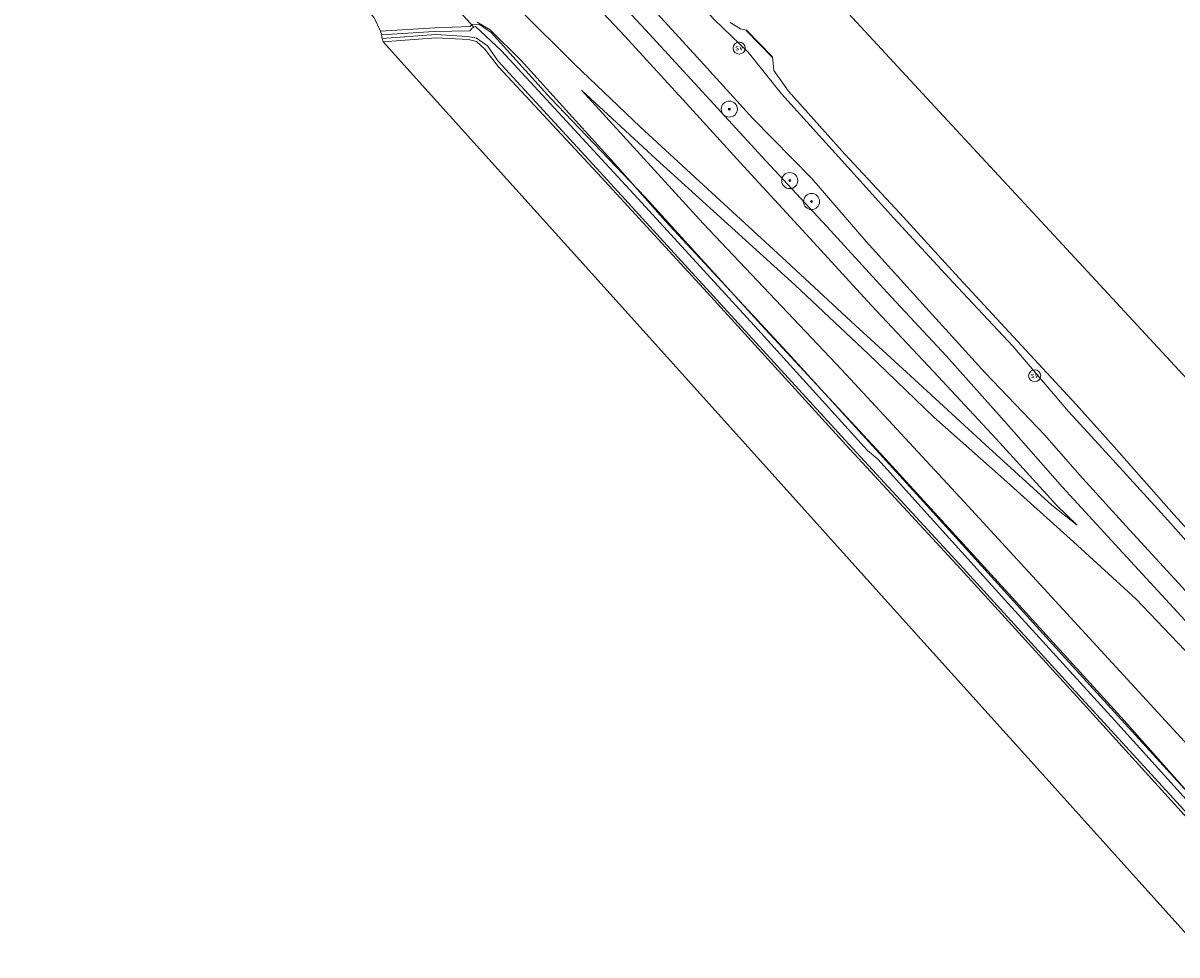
# Model space of a CAD drawing. Extents: x 130905 to 137824, y 412333 to 417928.
# Tile 119 of 256: x 134004 to 134291, y 412707 to 412939. Entities that reach past the tile are written whole.
import ezdxf
from ezdxf.enums import TextEntityAlignment as Align
from ezdxf.lldxf.tags import DXFTag

# ---------------------------------------------------------------- set-up
doc = ezdxf.new("R2010")
doc.units = 0
for name, color, linetype, lineweight in [('B-ME-GR-BOOM-S', 90, 'Continuous', 25), ('B-ME-GR-BOUWLAND_AKKERBOUW-GV', 80, 'Continuous', 13), ('B-ME-GR-GRAS-GV', 60, 'Continuous', 13), ('B-ME-GW-TALUD_KRUIN-G', 90, 'Continuous', 18), ('B-ME-GW-TALUD_TEEN-G', 90, 'Continuous', 18), ('B-ME-IE-MEUBILAIR_WATERWEGMEUBILAIR-S', 150, 'Continuous', 25), ('B-ME-IE-TERREINAFSCHEIDING_KUNSTMATIG_HEKWERK-G', 20, 'IE-TERREINAFSCHEIDING-KUNSTMATIG', 18), ('B-ME-KG-GRENS_OPNAME-G', 210, 'KG-OPNAME', 18), ('B-ME-KW-KUNSTWERK_DUIKER-G', 170, 'Continuous', 18), ('B-ME-OB-BESCHOEIING-GV', 7, 'Continuous', 18), ('B-ME-OB-OEVERVOORZIENING-G', 7, 'Continuous', 18), ('B-ME-OG-WATER_KANAAL-GV', 120, 'Continuous', 18), ('B-ME-OG-WATER_SLOOT-G', 120, 'Continuous', 18), ('B-ME-OG-WATER_SLOOT-GV', 120, 'Continuous', 18)]:
    doc.layers.add(name, color=color, linetype=linetype, lineweight=lineweight)
doc.styles.add('NLCS-ISO', font='NLCS-ISO.ttf')
doc.styles.get("Standard").update_dxf_attribs({"font": 'arial.ttf'})
doc.linetypes.add('IE-TERREINAFSCHEIDING-KUNSTMATIG', pattern='A,4,[82,NLCS.SHX,S=0.75,R=90,X=0,Y=0],4,-2', length=10)
tags = doc.linetypes.add('KG-OPNAME', pattern='A,5.5,-2,["O",Standard,S=1.8,R=0,X=-0.5,Y=-0.9],-2,5.5,-2,[5,NLCS.SHX,S=0.75,R=0,X=0,Y=0],-2', length=19).pattern_tags.tags
tags[6] = DXFTag(74, 10)

# ---------------------------------------------------------------- blocks, each defined once
blk = doc.blocks.new('SGR-BOOM_01-SO')
at = {"linetype": 'ByBlock', "lineweight": 18}
h = blk.add_hatch(color=0, dxfattribs=at)
h.dxf.hatch_style = 1
edge = h.paths.add_edge_path()
edge.add_arc((0, 0), 0.25, 0, 360)
at = {"color": 0, "linetype": 'ByBlock', "lineweight": 18}
for radius in [2, 0.25]:
    blk.add_circle((0, 0), radius, dxfattribs=at)
blk = doc.blocks.new('SIE-WATER_PAAL_SCHEEPVAARTBORD-SO')
at = {"color": 0, "linetype": 'ByBlock', "lineweight": 18}
blk.add_circle((0, 0), 1.5, dxfattribs=at)
at = {"color": 0, "linetype": 'ByBlock', "lineweight": 18, "style": 'NLCS-ISO'}
blk.add_text('sv', height=1.5, dxfattribs=at).set_placement((0, 0.17), align=Align.MIDDLE_CENTER)

msp = doc.modelspace()

# ---------------------------------------------------------------- linework, layer by layer
at = {"layer": 'B-ME-GR-BOUWLAND_AKKERBOUW-GV'}
msp.add_polyline3d([(134312.793, 412719.985, 0.421), (134297.734, 412707.354, 0.575), (134281.211, 412725.693, 0.584), (134253.654, 412756.278, 0.6), (134221.762, 412791.674, 0.619), (134190.079, 412826.839, 0.638), (134158.059, 412862.377, 0.656), (134125.6, 412898.403, 0.675), (134093.372, 412934.172, 0.694), (134106.594, 412935.144, 0.553), (134114.629, 412934.732, 0.531), (134116.62, 412934.308, 0.483), (134118.696, 412932.352, 0.528), (134122.06, 412927.997, 0.605), (134146.649, 412901.539, 0.46), (134174.815, 412870.951, 0.439), (134208.398, 412834.048, 0.449), (134236.964, 412803.186, 0.426), (134266.6, 412770.601, 0.487), (134299.754, 412734.093, 0.519)], close=True, dxfattribs=at)
at = {"layer": 'B-ME-GR-GRAS-GV'}
for points in [[(134142.472, 412954.531, 5.476), (134158.622, 412937.212, 5.491), (134173.693, 412920.761, 5.534), (134188.508, 412904.657, 5.473), (134203.629, 412888.308, 5.45), (134218.548, 412872.024, 5.443), (134233.441, 412856.115, 5.33), (134247.717, 412840.074, 5.396), (134262.239, 412823.586, 5.431), (134277.278, 412807.215, 5.592), (134292.705, 412790.469, 5.586)], [(134292.705, 412790.469, 5.586), (134277.278, 412807.215, 5.592), (134262.239, 412823.586, 5.431), (134247.717, 412840.074, 5.396), (134233.441, 412856.115, 5.33), (134218.548, 412872.024, 5.443), (134203.629, 412888.308, 5.45), (134188.508, 412904.657, 5.473), (134173.693, 412920.761, 5.534), (134158.622, 412937.212, 5.491), (134142.472, 412954.531, 5.476)], [(134127.402, 412942.178, 1.297), (134140.925, 412928.62, 1.444), (134140.947, 412928.626, 1.437), (134157.284, 412913.056, 1.759), (134175.079, 412896.683, 2.324), (134192.447, 412880.656, 2.872), (134209.692, 412864.716, 3.432), (134226.414, 412849.358, 3.971), (134243.019, 412834.134, 4.554), (134259.571, 412819.05, 5.131), (134265.859, 412814.122, 5.378), (134260.83, 412819.03, 5.382), (134245.722, 412835.545, 5.345), (134230.198, 412852.263, 5.335), (134214.691, 412868.763, 5.385), (134199.465, 412885.409, 5.465), (134183.888, 412902.341, 5.493), (134168.668, 412918.974, 5.511), (134153.431, 412935.575, 5.495), (134138.655, 412951.411, 5.525)], [(134138.655, 412951.411, 5.525), (134153.431, 412935.575, 5.495), (134168.668, 412918.974, 5.511), (134183.888, 412902.341, 5.493), (134199.465, 412885.409, 5.465), (134214.691, 412868.763, 5.385), (134230.198, 412852.263, 5.335), (134245.722, 412835.545, 5.345), (134260.83, 412819.03, 5.382), (134265.859, 412814.122, 5.378), (134259.571, 412819.05, 5.131), (134243.019, 412834.134, 4.554), (134226.414, 412849.358, 3.971), (134209.692, 412864.716, 3.432), (134192.447, 412880.656, 2.872), (134175.079, 412896.683, 2.324), (134157.284, 412913.056, 1.759), (134140.947, 412928.626, 1.437), (134140.925, 412928.62, 1.444), (134127.402, 412942.178, 1.297)], [(134292.911, 412797.682, 3.551), (134278.016, 412813.981, 3.514), (134266.502, 412826.607, 3.521), (134257.853, 412836.516, 3.437), (134243.027, 412851.973, 3.544), (134228.239, 412868.165, 3.511), (134213.475, 412884.604, 3.421), (134199.912, 412900.251, 3.354), (134185.254, 412915.178, 3.495), (134171.382, 412930.476, 3.453), (134158.836, 412944.097, 3.558)], [(134158.836, 412944.097, 3.558), (134171.382, 412930.476, 3.453), (134185.254, 412915.178, 3.495), (134199.912, 412900.251, 3.354), (134213.475, 412884.604, 3.421), (134228.239, 412868.165, 3.511), (134243.027, 412851.973, 3.544), (134257.853, 412836.516, 3.437), (134266.502, 412826.607, 3.521), (134278.016, 412813.981, 3.514), (134292.911, 412797.682, 3.551)], [(134299.763, 412740.556, 1.079), (134277.529, 412765.574, 1.249), (134248.913, 412797.019, 1.14), (134218.063, 412830.756, 1.184), (134187.383, 412863.904, 1.105), (134158.545, 412895.583, 0.959), (134134.989, 412920.158, 0.632), (134120.261, 412936.535, 0.767), (134117.229, 412938.584, 0.745), (134115.551, 412938.506, 0.867), (134115.058, 412938.024, 0.657), (134106.254, 412937.662, 0.696), (134092.768, 412936.849, 0.965), (134091.163, 412940.151, 1.207)], [(134299.175, 412739.127, -0.15), (134275.978, 412764.733, -0.15), (134247.87, 412795.543, -0.15), (134216.347, 412830.53, -0.15), (134213.75, 412832.692, -0.15), (134186.485, 412862.691, -0.15), (134157.658, 412894.216, -0.15), (134130.909, 412923.139, -0.15), (134122.772, 412931.931, -0.15), (134116.368, 412938.028, -0.15), (134115.615, 412937.633, -0.15), (134114.967, 412936.96, -0.15), (134106.101, 412936.724, -0.15), (134092.982, 412935.901, -0.15), (134092.768, 412936.849, 0.965), (134106.254, 412937.662, 0.696), (134115.058, 412938.024, 0.657), (134115.551, 412938.506, 0.867), (134117.229, 412938.584, 0.745), (134120.261, 412936.535, 0.767), (134134.989, 412920.158, 0.632), (134158.545, 412895.583, 0.959), (134187.383, 412863.904, 1.105), (134218.063, 412830.756, 1.184), (134248.913, 412797.019, 1.14), (134277.529, 412765.574, 1.249), (134299.763, 412740.556, 1.079)], [(134175.749, 412939.693, 2.874), (134184.146, 412931.635, 2.83), (134192.399, 412921.304, 2.738), (134206.53, 412905.61, 2.889), (134220.282, 412890.383, 3.079), (134235.031, 412874.406, 3.026), (134249.863, 412858.578, 2.91), (134263.753, 412842.327, 3.06), (134273.043, 412832.221, 3.004), (134288.436, 412815.362, 2.999), (134303.17, 412798.683, 3.067)], [(134303.17, 412798.683, 3.067), (134288.436, 412815.362, 2.999), (134273.043, 412832.221, 3.004), (134263.753, 412842.327, 3.06), (134249.863, 412858.578, 2.91), (134235.031, 412874.406, 3.026), (134220.282, 412890.383, 3.079), (134206.53, 412905.61, 2.889), (134192.399, 412921.304, 2.738), (134184.146, 412931.635, 2.83), (134175.749, 412939.693, 2.874)], [(134179.675, 412939.031, 1.778), (134182.193, 412937.391, 1.778), (134183.731, 412937.106, 1.778), (134183.659, 412937.036, 2.05), (134190.102, 412930.402, 2.07), (134190.174, 412930.472, 1.778), (134190.527, 412927.03, 1.778), (134194.099, 412921.953, 1.778), (134208.152, 412906.254, 1.778), (134221.813, 412891.589, 1.778), (134236.576, 412875.446, 1.778), (134251.07, 412859.803, 1.778), (134265.628, 412844.123, 1.778), (134275.062, 412833.547, 1.778), (134289.926, 412816.776, 1.778), (134305.418, 412799.801, 1.778)], [(134299.754, 412734.093, 0.519), (134266.6, 412770.601, 0.487), (134236.964, 412803.186, 0.426), (134208.398, 412834.048, 0.449), (134174.815, 412870.951, 0.439), (134146.649, 412901.539, 0.46), (134122.06, 412927.997, 0.605), (134118.696, 412932.352, 0.528), (134116.62, 412934.308, 0.483), (134114.629, 412934.732, 0.531), (134106.594, 412935.144, 0.553), (134093.372, 412934.172, 0.694), (134093.184, 412935.005, -0.15), (134106.46, 412936.019, -0.15), (134114.391, 412935.529, -0.15), (134116.604, 412935.101, -0.15), (134119.327, 412933.171, -0.15), (134121.943, 412929.397, -0.15), (134147.341, 412901.843, -0.15), (134175.444, 412871.071, -0.15), (134209.104, 412834.217, -0.15), (134237.563, 412803.445, -0.15), (134267.166, 412770.958, -0.15), (134300.614, 412734.422, -0.15)], [(134296.155, 412779.383, 5.457), (134280.494, 412795.82, 5.46), (134264.982, 412809.965, 5.213), (134247.659, 412825.572, 4.642), (134230.268, 412840.98, 4.044), (134213.971, 412856.679, 3.498), (134195.759, 412873.705, 2.953), (134178.119, 412889.733, 2.399), (134161.243, 412905.042, 1.826), (134142.69, 412922.214, 1.323), (134172.907, 412889.08, 1.231), (134207.366, 412852.686, 1.15), (134237.794, 412819.935, 1.132), (134265.118, 412790.158, 1.187), (134302.041, 412750.125, 1.269)]]:
    msp.add_polyline3d(points, dxfattribs=at)
msp.add_polyline3d([(134333.75, 412737.561, 5.406), (134322.383, 412728.028, 1.288), (134302.041, 412750.125, 1.269), (134265.118, 412790.158, 1.187), (134237.794, 412819.935, 1.132), (134207.366, 412852.686, 1.15), (134172.907, 412889.08, 1.231), (134142.69, 412922.214, 1.323), (134161.243, 412905.042, 1.826), (134178.119, 412889.733, 2.399), (134195.759, 412873.705, 2.953), (134213.971, 412856.679, 3.498), (134230.268, 412840.98, 4.044), (134247.659, 412825.572, 4.642), (134264.982, 412809.965, 5.213), (134280.494, 412795.82, 5.46), (134296.155, 412779.383, 5.457), (134312.03, 412761.319, 5.432), (134327.913, 412743.984, 5.358)], close=True, dxfattribs=at)
at = {"layer": 'B-ME-GW-TALUD_KRUIN-G'}
for points in [[(134037.599, 413069.045, 5.44), (134051.804, 413053.316, 5.517), (134067.154, 413036.931, 5.525), (134081.915, 413020.806, 5.481), (134096.952, 413004.345, 5.56), (134111.955, 412987.902, 5.515), (134127.373, 412970.972, 5.539), (134142.472, 412954.531, 5.476), (134158.622, 412937.212, 5.491), (134173.693, 412920.761, 5.534), (134188.508, 412904.657, 5.473), (134203.629, 412888.308, 5.45), (134218.548, 412872.024, 5.443), (134233.441, 412856.115, 5.33), (134247.717, 412840.074, 5.396), (134262.239, 412823.586, 5.431), (134277.278, 412807.215, 5.592), (134292.705, 412790.469, 5.586), (134308.476, 412773.41, 5.636), (134323.146, 412757.139, 5.671), (134337.838, 412740.99, 5.696)], [(134034.015, 413065.898, 5.477), (134036.643, 413062.925, 5.472), (134052.249, 413046.31, 5.477), (134067.756, 413029.328, 5.438), (134081.953, 413013.87, 5.498), (134096.999, 412996.999, 5.507), (134111.656, 412980.664, 5.429), (134124.846, 412966.62, 5.596), (134138.655, 412951.411, 5.525), (134153.431, 412935.575, 5.495), (134168.668, 412918.974, 5.511), (134183.888, 412902.341, 5.493), (134199.465, 412885.409, 5.465), (134214.691, 412868.763, 5.385), (134230.198, 412852.263, 5.335), (134245.722, 412835.545, 5.345), (134260.83, 412819.03, 5.382), (134265.859, 412814.122, 5.378)], [(134142.69, 412922.214, 1.323), (134161.243, 412905.042, 1.826), (134178.119, 412889.733, 2.399), (134195.759, 412873.705, 2.953), (134213.971, 412856.679, 3.498), (134230.268, 412840.98, 4.044), (134247.659, 412825.572, 4.642), (134264.982, 412809.965, 5.213), (134280.494, 412795.82, 5.46), (134296.155, 412779.383, 5.457), (134312.03, 412761.319, 5.432), (134327.913, 412743.984, 5.358), (134333.75, 412737.561, 5.406)]]:
    msp.add_polyline3d(points, dxfattribs=at)
at = {"layer": 'B-ME-GW-TALUD_TEEN-G'}
for points in [[(134141.959, 412963.019, 3.637), (134144.291, 412960.291, 3.615), (134158.836, 412944.097, 3.558), (134171.382, 412930.476, 3.453), (134185.254, 412915.178, 3.495), (134199.912, 412900.251, 3.354), (134213.475, 412884.604, 3.421), (134228.239, 412868.165, 3.511), (134243.027, 412851.973, 3.544), (134257.853, 412836.516, 3.437), (134266.502, 412826.607, 3.521), (134278.016, 412813.981, 3.514), (134292.911, 412797.682, 3.551), (134308.017, 412781.638, 3.505), (134321.997, 412766.467, 3.55), (134336.145, 412750.873, 3.521), (134341.813, 412744.324, 3.576)], [(134265.859, 412814.122, 5.378), (134259.571, 412819.05, 5.131), (134243.019, 412834.134, 4.554), (134226.414, 412849.358, 3.971), (134209.692, 412864.716, 3.432), (134192.447, 412880.656, 2.872), (134175.079, 412896.683, 2.324), (134157.284, 412913.056, 1.759), (134140.947, 412928.626, 1.437), (134140.925, 412928.62, 1.444), (134127.402, 412942.178, 1.297), (134111.224, 412957.692, 1.036)], [(134142.69, 412922.214, 1.323), (134172.907, 412889.08, 1.231), (134207.366, 412852.686, 1.15), (134237.794, 412819.935, 1.132), (134265.118, 412790.158, 1.187), (134302.041, 412750.125, 1.269), (134322.383, 412728.028, 1.288)]]:
    msp.add_polyline3d(points, dxfattribs=at)
at = {"layer": 'B-ME-IE-TERREINAFSCHEIDING_KUNSTMATIG_HEKWERK-G'}
msp.add_polyline3d([(134316.038, 412722.707, 0.871), (134298.615, 412741.969, 1.066), (134263.018, 412780.975, 1.044), (134227.688, 412819.9, 1.031), (134193.865, 412857.047, 1.068), (134163.525, 412889.686, 0.883), (134151.601, 412903.127, 1.201), (134132.449, 412924.328, 1.093), (134127.72, 412929.538, 0.991), (134119.981, 412937.18, 0.848), (134116.751, 412939.112, 1.039)], dxfattribs=at)
at = {"layer": 'B-ME-KG-GRENS_OPNAME-G'}
for points in [[(134066.877, 413094.758, 1.778), (134100.088, 413058.903, 1.778), (134132.496, 413023.916, 1.778), (134165.083, 412988.736, 1.778), (134197.763, 412953.454, 1.778), (134229.558, 412919.129, 1.778), (134261.143, 412885.029, 1.778), (134293.208, 412850.412, 1.778), (134325.077, 412816.007, 1.778), (134350.725, 412788.317, 1.778), (134369.762, 412767.765, 1.778)], [(134003.893, 413039.297, 0.42), (134036.195, 413003.814, 0.515), (134068.083, 412968.786, 0.61), (134086.762, 412948.267, 0.665), (134086.665, 412947.557, 0.204), (134086.607, 412947.141, 0.183), (134086.489, 412946.281, 1.017), (134088.685, 412943.136, 1.322), (134091.163, 412940.151, 1.207), (134092.768, 412936.849, 0.965), (134092.982, 412935.901, -0.15), (134093.184, 412935.005, -0.15), (134093.372, 412934.172, 0.694), (134125.6, 412898.403, 0.675), (134158.059, 412862.377, 0.656), (134190.079, 412826.839, 0.638), (134221.762, 412791.674, 0.619), (134253.654, 412756.278, 0.6), (134281.211, 412725.693, 0.584), (134297.734, 412707.354, 0.575)]]:
    msp.add_polyline3d(points, dxfattribs=at)
at = {"layer": 'B-ME-KW-KUNSTWERK_DUIKER-G'}
msp.add_polyline3d([(134107.05, 412947.601, -0.302), (134115.923, 412937.834, -0.268)], dxfattribs=at)
at = {"layer": 'B-ME-OB-BESCHOEIING-GV'}
msp.add_polyline3d([(134190.174, 412930.472, 1.778), (134190.102, 412930.402, 2.07), (134183.659, 412937.036, 2.05), (134183.731, 412937.106, 1.778)], close=True, dxfattribs=at)
at = {"layer": 'B-ME-OB-OEVERVOORZIENING-G'}
msp.add_polyline3d([(134179.675, 412939.031, 1.778), (134182.193, 412937.391, 1.778), (134183.731, 412937.106, 1.778), (134190.174, 412930.472, 1.778), (134190.527, 412927.03, 1.778), (134194.099, 412921.953, 1.778), (134208.152, 412906.254, 1.778), (134221.813, 412891.589, 1.778), (134236.576, 412875.446, 1.778), (134251.07, 412859.803, 1.778), (134265.628, 412844.123, 1.778), (134275.062, 412833.547, 1.778), (134289.926, 412816.776, 1.778), (134305.418, 412799.801, 1.778), (134320.066, 412783.862, 1.778), (134334.952, 412767.646, 1.778), (134349.157, 412752.465, 1.778), (134350.226, 412751.381, 1.778)], dxfattribs=at)
at = {"layer": 'B-ME-OG-WATER_KANAAL-GV'}
for points in [[(134197.763, 412953.454, 1.778), (134229.558, 412919.129, 1.778), (134261.143, 412885.029, 1.778), (134293.208, 412850.412, 1.778)], [(134305.418, 412799.801, 1.778), (134289.926, 412816.776, 1.778), (134275.062, 412833.547, 1.778), (134265.628, 412844.123, 1.778), (134251.07, 412859.803, 1.778), (134236.576, 412875.446, 1.778), (134221.813, 412891.589, 1.778), (134208.152, 412906.254, 1.778), (134194.099, 412921.953, 1.778), (134190.527, 412927.03, 1.778), (134190.174, 412930.472, 1.778), (134183.731, 412937.106, 1.778), (134182.193, 412937.391, 1.778), (134179.675, 412939.031, 1.778)]]:
    msp.add_polyline3d(points, dxfattribs=at)
at = {"layer": 'B-ME-OG-WATER_SLOOT-G'}
for points in [[(134348.45, 412749.891, 2.976), (134347.153, 412751.262, 2.98), (134333.297, 412766.323, 3.021), (134318.665, 412782.536, 2.978), (134303.17, 412798.683, 3.067), (134288.436, 412815.362, 2.999), (134273.043, 412832.221, 3.004), (134263.753, 412842.327, 3.06), (134249.863, 412858.578, 2.91), (134235.031, 412874.406, 3.026), (134220.282, 412890.383, 3.079), (134206.53, 412905.61, 2.889), (134192.399, 412921.304, 2.738), (134184.146, 412931.635, 2.83), (134175.749, 412939.693, 2.874), (134167.498, 412948.51, 2.923), (134150.254, 412967.036, 2.904), (134132.846, 412984.562, 3.069), (134118.587, 413000.165, 3.011), (134104.724, 413016.653, 2.937), (134090.001, 413032.71, 2.903), (134074.969, 413049.626, 2.757), (134059.469, 413066.43, 2.847), (134048.476, 413078.597, 2.85)], [(134092.768, 412936.849, 0.965), (134106.254, 412937.662, 0.696), (134115.058, 412938.024, 0.657), (134115.551, 412938.506, 0.867), (134117.229, 412938.584, 0.745), (134120.261, 412936.535, 0.767), (134134.989, 412920.158, 0.632), (134158.545, 412895.583, 0.959), (134187.383, 412863.904, 1.105), (134218.063, 412830.756, 1.184), (134248.913, 412797.019, 1.14), (134277.529, 412765.574, 1.249), (134299.763, 412740.556, 1.079), (134314.487, 412724.156, 0.94), (134315.927, 412722.613, 0.961)], [(134093.372, 412934.172, 0.694), (134106.594, 412935.144, 0.553), (134114.629, 412934.732, 0.531), (134116.62, 412934.308, 0.483), (134118.696, 412932.352, 0.528), (134122.06, 412927.997, 0.605), (134146.649, 412901.539, 0.46), (134174.815, 412870.951, 0.439), (134208.398, 412834.048, 0.449), (134236.964, 412803.186, 0.426), (134266.6, 412770.601, 0.487), (134299.754, 412734.093, 0.519), (134312.793, 412719.985, 0.421)]]:
    msp.add_polyline3d(points, dxfattribs=at)
at = {"layer": 'B-ME-OG-WATER_SLOOT-GV'}
msp.add_polyline3d([(134300.614, 412734.422, -0.15), (134267.166, 412770.958, -0.15), (134237.563, 412803.445, -0.15), (134209.104, 412834.217, -0.15), (134175.444, 412871.071, -0.15), (134147.341, 412901.843, -0.15), (134121.943, 412929.397, -0.15), (134119.327, 412933.171, -0.15), (134116.604, 412935.101, -0.15), (134114.391, 412935.529, -0.15), (134106.46, 412936.019, -0.15), (134093.184, 412935.005, -0.15), (134092.982, 412935.901, -0.15), (134106.101, 412936.724, -0.15), (134114.967, 412936.96, -0.15), (134115.615, 412937.633, -0.15), (134116.368, 412938.028, -0.15), (134122.772, 412931.931, -0.15), (134130.909, 412923.139, -0.15), (134157.658, 412894.216, -0.15), (134186.485, 412862.691, -0.15), (134213.75, 412832.692, -0.15), (134216.347, 412830.53, -0.15), (134247.87, 412795.543, -0.15), (134275.978, 412764.733, -0.15), (134299.175, 412739.127, -0.15)], dxfattribs=at)

# ---------------------------------------------------------------- block references
at = {"layer": 'B-ME-GR-BOOM-S'}
for p in [(134179.432, 412917.483, 6.039), (134194.444, 412899.72, 5.945), (134199.87, 412894.512, 5.759)]:
    msp.add_blockref('SGR-BOOM_01-SO', p, dxfattribs=at)
at = {"layer": 'B-ME-IE-MEUBILAIR_WATERWEGMEUBILAIR-S'}
for p in [(134181.889, 412932.635, 2.987), (134255.33, 412851.231, 3.075)]:
    msp.add_blockref('SIE-WATER_PAAL_SCHEEPVAARTBORD-SO', p, dxfattribs=at)

doc.saveas('drawing.dxf')
